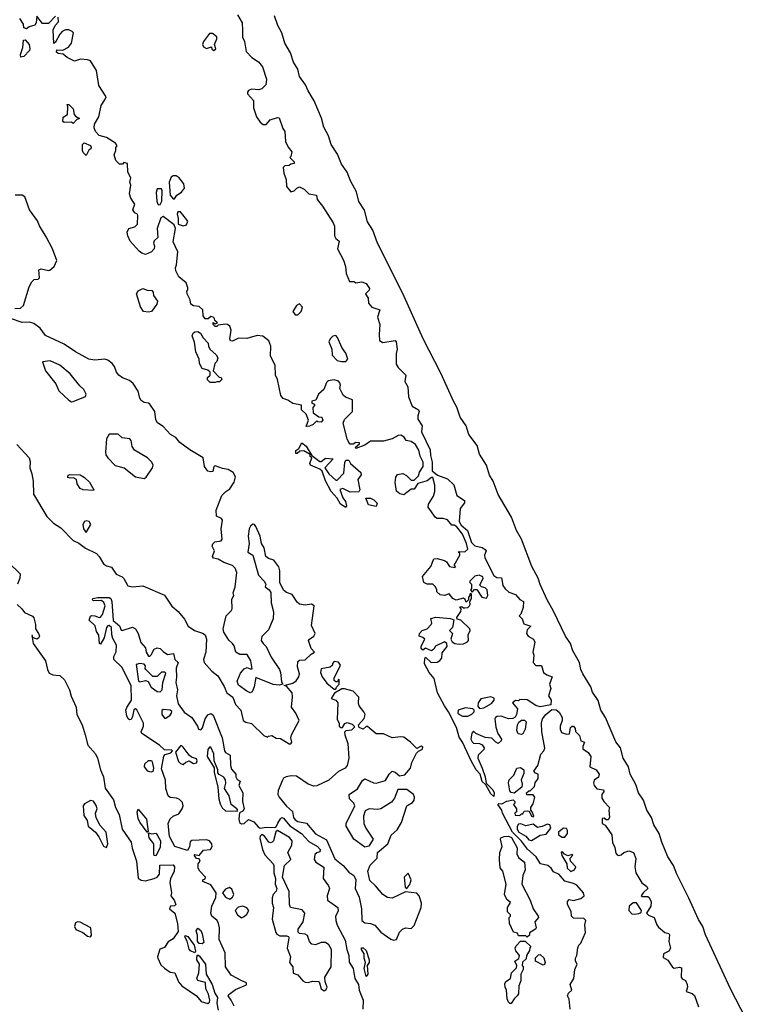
# Model space of a CAD drawing. Extents: x 2923744 to 3052146, y 543855 to 918667.
# Tile 47 of 50: x 2963517 to 2968525, y 877998 to 884786. Entities that reach past the tile are written whole.
import ezdxf

# ---------------------------------------------------------------- set-up
doc = ezdxf.new("R2010")
doc.units = 0

msp = doc.modelspace()

# ---------------------------------------------------------------- linework, layer by layer
at = {"layer": '0CON10XD'}
for points in [[(2963765, 884810), (2963715, 884760), (2963675, 884760), (2963635, 884810), (2963631.2, 884765), (2963621.7, 884748.3), (2963583, 884737), (2963565, 884723.3), (2963545, 884730), (2963543.3, 884755), (2963519.4, 884795)], [(2966785, 879430), (2966765, 879447.5), (2966730, 879510), (2966705, 879532.5), (2966690, 879585), (2966664.2, 879614.2), (2966628.8, 879675), (2966568, 879805), (2966545, 879840), (2966528, 879905), (2966472.9, 880015), (2966444.6, 880054.6), (2966397.5, 880145), (2966372.8, 880242.8), (2966338.8, 880285), (2966307.5, 880345), (2966308.3, 880381.7), (2966315, 880390), (2966353.6, 880353.6), (2966395, 880356.7), (2966412.3, 880367.7), (2966426.2, 880385), (2966429.3, 880420.7), (2966462.5, 880465), (2966460, 880485), (2966445, 880497.5), (2966383.3, 880466.7), (2966372.5, 880445), (2966355, 880433.3), (2966315, 880452.5), (2966295, 880440), (2966283, 880453), (2966283, 880467), (2966310, 880515), (2966296.7, 880526.7), (2966270, 880535), (2966272.5, 880555), (2966290, 880575), (2966325, 880586.7), (2966352.5, 880615), (2966357.5, 880625), (2966351.7, 880658.3), (2966385, 880667.5), (2966486.7, 880656.7), (2966508.3, 880648.3), (2966500, 880595), (2966480, 880575), (2966500, 880555), (2966487.5, 880515), (2966497, 880497), (2966516.1, 880486.1), (2966545, 880481.2), (2966575, 880483.3), (2966603.6, 880496.4), (2966610, 880505), (2966608, 880545), (2966621.2, 880575), (2966620, 880585), (2966556.4, 880646.4), (2966531.7, 880651.7), (2966530, 880665), (2966557.5, 880705), (2966560, 880725), (2966551.7, 880738.3), (2966565, 880740), (2966575, 880730), (2966585, 880730), (2966605, 880733.3), (2966617.5, 880745), (2966622.5, 880755), (2966620, 880775), (2966630, 880795), (2966630, 880825), (2966625, 880830), (2966620, 880825), (2966620, 880815), (2966610, 880805), (2966610, 880785), (2966595, 880770), (2966588.3, 880788.3), (2966576.7, 880796.7), (2966525, 880783.3), (2966502.5, 880795), (2966477, 880827), (2966445, 880816.7), (2966415, 880820), (2966391.7, 880841.7), (2966392.5, 880855), (2966383.3, 880875), (2966365, 880893.3), (2966325, 880893.8), (2966303.3, 880905), (2966294.1, 880945.9), (2966351.2, 881015), (2966371.7, 881068.3), (2966395, 881070), (2966445, 881056.7), (2966458, 881048), (2966480, 881015), (2966515, 881010), (2966520, 881015), (2966512.5, 881025), (2966550, 881095), (2966550, 881105), (2966540, 881115), (2966545, 881120), (2966585, 881117.5), (2966606.7, 881135), (2966597.5, 881175), (2966568.3, 881238.3), (2966529.3, 881289.3), (2966511.7, 881301.7), (2966495, 881300), (2966465, 881337.5), (2966435, 881347.5), (2966395, 881347.5), (2966383.3, 881353.3), (2966333.3, 881425), (2966334.1, 881445.9), (2966369.5, 881500.5), (2966377.3, 881532.7), (2966377.7, 881577.7), (2966365, 881630), (2966355, 881630), (2966325, 881606.7), (2966261.7, 881588.3), (2966235, 881550), (2966215, 881550), (2966165, 881510), (2966136.4, 881516.4), (2966113.8, 881535), (2966104.2, 881595), (2966108.8, 881631.2), (2966120.7, 881649.3), (2966157, 881657), (2966183, 881643), (2966215, 881610), (2966235, 881610), (2966265, 881640), (2966273.3, 881666.7), (2966297.5, 881705), (2966297.5, 881735), (2966276.1, 881776.1), (2966267.7, 881817.7), (2966245, 881857.5), (2966215, 881876.7), (2966180, 881885), (2966167, 881907), (2966145, 881921.9), (2966125, 881920), (2966083.2, 881896.8), (2966025, 881880), (2965935, 881880), (2965896.7, 881853.3), (2965835, 881830), (2965831.7, 881838.3), (2965858.3, 881861.7), (2965858.3, 881868.3), (2965835, 881870), (2965815, 881860), (2965795, 881860), (2965785, 881870), (2965773.3, 881895), (2965747.5, 882005), (2965755, 882030), (2965810, 882085), (2965810, 882165), (2965763, 882183), (2965746.4, 882196.4), (2965723, 882243), (2965727.5, 882265), (2965723, 882283), (2965715, 882292.5), (2965685, 882303.3), (2965643.9, 882296.1), (2965632.5, 882285), (2965612.5, 882235), (2965577.5, 882205), (2965558.3, 882161.7), (2965530, 882155), (2965531.7, 882141.7), (2965550, 882135), (2965550, 882125), (2965538.3, 882111.7), (2965540, 882075), (2965578.3, 882048.3), (2965600, 882045), (2965607.5, 882025), (2965595, 882010), (2965573, 882013), (2965565, 882020), (2965540, 881995), (2965515, 881983.3), (2965491.7, 881981.7), (2965507.5, 882025), (2965492.5, 882065), (2965460, 882095), (2965458.3, 882128.3), (2965399.3, 882139.3), (2965365, 882162.5), (2965333.9, 882173.9), (2965316.7, 882195), (2965293.3, 882305), (2965280, 882335), (2965278.8, 882405), (2965246.2, 882465), (2965248.8, 882535), (2965235, 882572.5), (2965193.9, 882603.9), (2965155, 882608), (2965082.6, 882587.4), (2965025, 882589.2), (2964985, 882570), (2964971.2, 882571.2), (2964966, 882585), (2964974.2, 882644.2), (2964965, 882672.5), (2964950, 882685), (2964935, 882686.7), (2964885, 882680), (2964875, 882670), (2964865, 882670), (2964850, 882685), (2964851.7, 882698.3), (2964865, 882690), (2964880, 882695), (2964861.7, 882711.7), (2964860, 882725), (2964850, 882735), (2964835, 882740), (2964817, 882723), (2964795, 882722.5), (2964782.5, 882745), (2964780, 882785), (2964755, 882807.5), (2964715, 882813.3), (2964697.5, 882825), (2964693.3, 882855), (2964672.5, 882895), (2964670, 882915), (2964677, 882923), (2964676.7, 882936.7), (2964665, 882972.5), (2964615, 883012.5), (2964593.3, 883055), (2964590, 883075), (2964597.5, 883095), (2964606.7, 883185), (2964574.1, 883254.1), (2964590, 883345), (2964581.7, 883371.7), (2964505, 883430), (2964490.7, 883419.3), (2964465.7, 883345), (2964470, 883285), (2964445, 883260), (2964440, 883245), (2964447.5, 883225), (2964443.3, 883205), (2964425.7, 883184.3), (2964385, 883167.5), (2964360, 883175), (2964340.7, 883190.7), (2964278.3, 883258.3), (2964262.5, 883295), (2964258.3, 883321.7), (2964270, 883345), (2964311.7, 883358.3), (2964330, 883375), (2964332.5, 883435), (2964330, 883445), (2964310, 883455), (2964297.5, 883475), (2964310, 883515), (2964283.3, 883555), (2964273.3, 883585), (2964282.5, 883645), (2964277.5, 883665), (2964282.5, 883695), (2964263.3, 883735), (2964260, 883795), (2964235, 883800), (2964225, 883790), (2964205, 883790), (2964180, 883815), (2964167.5, 883855), (2964180, 883885), (2964180, 883905), (2964190, 883915), (2964177.5, 883935), (2964115, 883973.3), (2964065, 883987.5), (2964040, 884015), (2964030.7, 884040.7), (2964032.5, 884065), (2964062.5, 884115), (2964080, 884195), (2964105, 884232.5), (2964112.5, 884255), (2964062, 884332), (2964047.5, 884435), (2964005, 884502.5), (2963985, 884510), (2963936.4, 884513.6), (2963895, 884500), (2963843.9, 884523.9), (2963817, 884547), (2963783, 884553), (2963771.7, 884561.7), (2963772.5, 884577.5), (2963815, 884576.7), (2963853.9, 884596.1), (2963873.3, 884625), (2963887.5, 884695), (2963880, 884705), (2963855, 884716.2), (2963833.9, 884716.1), (2963810, 884705), (2963793.9, 884686.1), (2963765, 884630), (2963751.7, 884621.7), (2963747.5, 884715), (2963762.5, 884745), (2963785, 884770), (2963783, 884803)], [(2965018.3, 884818.3), (2965050, 884765), (2965053.9, 884713.9)], [(2968524.7, 877894.7), (2968415.4, 878105), (2968244.5, 878475.5), (2968224.6, 878535), (2968195, 878582.9), (2968129.2, 878729.1), (2968045.5, 878895), (2968022.9, 878955), (2967984.6, 879015), (2967942, 879115), (2967923.6, 879175), (2967887.7, 879235), (2967871.1, 879285), (2967840, 879335), (2967815.5, 879405), (2967782.2, 879455), (2967763.3, 879513.3), (2967723.5, 879585), (2967711.9, 879635), (2967675, 879694.2), (2967657.1, 879765), (2967625, 879806), (2967554.4, 879974.4), (2967521.1, 880025), (2967503, 880093), (2967465, 880149.2), (2967452.7, 880187.3), (2967397.9, 880275), (2967383.8, 880305), (2967374.3, 880355), (2967329.3, 880435), (2967313.5, 880485), (2967279.3, 880535), (2967197, 880707), (2967152.8, 880785), (2967105, 880890.8), (2967091.5, 880935), (2967046.8, 881015), (2966974.7, 881204.7), (2966940.8, 881265), (2966906.5, 881355), (2966815, 881512.9), (2966779.5, 881605), (2966755, 881646), (2966734.6, 881714.6), (2966685, 881789.2), (2966669.1, 881849.1), (2966612.4, 881925), (2966594.7, 881984.7), (2966553.9, 882045), (2966530.7, 882115), (2966507.2, 882155), (2966419.5, 882349.5), (2966298, 882585), (2966166.2, 882876.2), (2966054.3, 883104.3), (2965983.3, 883245), (2965950.5, 883335), (2965915, 883392.9), (2965892.7, 883472.7), (2965855, 883532.5), (2965837.8, 883597.8), (2965796.2, 883675), (2965773.6, 883733.6), (2965735, 883790.5), (2965708.6, 883858.6), (2965664.8, 883925), (2965646.1, 883985), (2965613.3, 884045), (2965597, 884107), (2965546.5, 884226.5), (2965505.3, 884295), (2965487.4, 884337.4), (2965445.4, 884395), (2965433.5, 884445), (2965405, 884491.9), (2965382.5, 884557.5), (2965345, 884624.2), (2965323.5, 884695), (2965295.4, 884745), (2965272.3, 884812.3)], [(2965053.9, 884713.9), (2965052.5, 884665), (2965066, 884635), (2965077.5, 884567.5), (2965117.5, 884525), (2965162.5, 884495), (2965190.7, 884460.7), (2965218.8, 884375), (2965213.6, 884336.4), (2965185, 884310), (2965165, 884302.5), (2965115, 884306.7), (2965095, 884297.5), (2965087.5, 884285), (2965087.5, 884275), (2965128.8, 884228.8), (2965127.9, 884177.9), (2965150, 884115), (2965175, 884080), (2965196.4, 884063.6), (2965216.1, 884063.9), (2965242.5, 884095), (2965295, 884112.5), (2965305, 884110), (2965331.2, 884035), (2965343.8, 884015), (2965350, 883945), (2965367, 883907), (2965393.8, 883875), (2965387, 883843), (2965380, 883835), (2965410, 883805), (2965410, 883795), (2965385, 883790), (2965375, 883780), (2965345, 883777.5), (2965333.9, 883766.1), (2965337, 883727), (2965353.3, 883685), (2965356.4, 883636.4), (2965385, 883600), (2965410, 883605), (2965427.5, 883625), (2965445, 883633.3), (2965478.3, 883618.3), (2965510, 883585), (2965562.5, 883575), (2965566.7, 883545), (2965605, 883500), (2965676.7, 883385), (2965687, 883363), (2965687.5, 883295), (2965697, 883277), (2965719.3, 883259.3), (2965707.5, 883205), (2965748.8, 883128.8), (2965762, 883085), (2965767.5, 883035), (2965790, 882980), (2965821.7, 882981.7), (2965835, 882972.5), (2965875, 882977.5), (2965905, 882967.5), (2965927, 882933), (2965925, 882920), (2965900, 882895), (2965918.8, 882865), (2965922.3, 882832.3), (2965943.9, 882803.9), (2966000, 882785), (2965983.3, 882735), (2966000, 882685), (2965993.8, 882615), (2965996.7, 882575), (2966020.3, 882560.3), (2966105, 882574), (2966112.5, 882565), (2966118.5, 882515), (2966111.1, 882485), (2966111.7, 882411.7), (2966125, 882386.7), (2966177.5, 882335), (2966172, 882292), (2966191.2, 882255), (2966197.5, 882185), (2966221.1, 882121.1), (2966265, 882095.8), (2966270, 882085), (2966260.8, 882055), (2966262.1, 882032.1), (2966291.2, 881985), (2966286.7, 881945), (2966345, 881820), (2966349.3, 881780.7), (2966358.8, 881735), (2966360, 881675), (2966396.4, 881646.4), (2966465, 881620), (2966509.5, 881579.5), (2966530, 881505), (2966581.7, 881471.7), (2966582.5, 881455), (2966552.5, 881415), (2966546.7, 881325), (2966560.7, 881300.7), (2966603.3, 881265), (2966630.8, 881180.8), (2966655, 881158.8), (2966705, 881146), (2966725, 881133.3), (2966731.2, 881125), (2966719.4, 881095), (2966722.1, 881075), (2966784.2, 880954.2), (2966805, 880940.5), (2966837.9, 880937.9), (2966847.5, 880885), (2966862.4, 880862.4), (2966888.9, 880838.9), (2966933.6, 880823.6), (2966965, 880787.5), (2966990, 880775), (2966986.4, 880733.6), (2966971.7, 880688.3), (2966960, 880675), (2966980, 880655), (2966990.7, 880620.7), (2967040, 880605), (2967015, 880580), (2967010, 880555), (2967022.5, 880535), (2967057.5, 880515), (2967067.5, 880495), (2967052.5, 880425), (2967060, 880405), (2967056.2, 880355), (2967075, 880334), (2967112.5, 880332.5), (2967127.5, 880285), (2967149.3, 880269.3), (2967187.5, 880255), (2967167.5, 880205), (2967177.5, 880175), (2967162.5, 880125), (2967180, 880095), (2967178.3, 880061.7), (2967105, 880047.5), (2967075, 880056.7), (2967015, 880097.5), (2966965, 880100), (2966955, 880090), (2966935, 880092.5), (2966913.6, 880076.4), (2966947.5, 880035), (2966941.2, 879995), (2966932, 879978), (2966915, 879968.8), (2966885, 879965.7), (2966835, 879984.3), (2966808.3, 879981.7), (2966796, 879974), (2966791.2, 879965), (2966798.6, 879908.6), (2966812.5, 879865), (2966838.8, 879825), (2966835, 879813.3), (2966815, 879796.7), (2966797.5, 879805), (2966771.7, 879831.7), (2966725, 879836.7), (2966660, 879865), (2966645, 879880), (2966633, 879867), (2966626.7, 879825), (2966635, 879807.5), (2966645, 879797.5), (2966685, 879796.7), (2966705, 879787.5), (2966717.5, 879765), (2966716.7, 879755), (2966676.2, 879715), (2966673.8, 879695), (2966705.5, 879625.5), (2966725.8, 879565), (2966732.5, 879522.5), (2966778.8, 879475), (2966786.7, 879455), (2966785, 879430)], [(2963525, 884527.5), (2963522, 884545), (2963538.8, 884595), (2963542.5, 884645), (2963555, 884647.5), (2963583.6, 884613.6), (2963587.5, 884585), (2963585, 884573.8), (2963545, 884531.2), (2963525, 884527.5)], [(2964855, 884572.5), (2964870, 884585), (2964860, 884615), (2964877, 884653), (2964877, 884667), (2964845, 884690), (2964825, 884690), (2964783.3, 884635), (2964776.7, 884615), (2964785, 884597.5), (2964805, 884587.5), (2964838.3, 884598.3), (2964841.7, 884581.7), (2964855, 884572.5)], [(2963885, 884070), (2963875, 884080), (2963825, 884077.5), (2963814.2, 884084.2), (2963817, 884113), (2963847, 884133), (2963850, 884185), (2963845, 884200), (2963855, 884200), (2963885, 884170), (2963893, 884133), (2963901.7, 884121.7), (2963930, 884105), (2963911.7, 884098.3), (2963885, 884070)], [(2963975, 883850), (2963955, 883870), (2963950, 883885), (2963950, 883925), (2963962.5, 883937.5), (2964005, 883917.5), (2964010, 883905), (2964007.5, 883895), (2963993.3, 883886.7), (2963975, 883850)], [(2964585, 883550), (2964600, 883575), (2964633, 883597), (2964652.5, 883625), (2964647.5, 883655), (2964617.5, 883695), (2964595, 883710), (2964575, 883710), (2964560.5, 883699.5), (2964546.7, 883665), (2964553.3, 883575), (2964575, 883550), (2964585, 883550)], [(2964475, 883510), (2964485, 883512.5), (2964497.5, 883535), (2964500, 883605), (2964495, 883620), (2964465, 883620), (2964457.5, 883595), (2964462.5, 883535), (2964470, 883515), (2964475, 883510)], [(2963485, 882794), (2963524.1, 882795.9), (2963543.8, 882815), (2963582, 882945), (2963600.9, 882979.1), (2963616.1, 882993.9), (2963645, 882996.7), (2963653.3, 883005), (2963648.3, 883061.7), (2963665, 883067.5), (2963715, 883056.7), (2963725, 883060), (2963755, 883084.2), (2963773.5, 883125), (2963742.8, 883205), (2963699.8, 883289.8), (2963653.3, 883365), (2963639.5, 883399.5), (2963585.8, 883475), (2963553.8, 883565), (2963535, 883576.4), (2963487, 883577)], [(2964645, 883363.8), (2964667.7, 883372.3), (2964677, 883397), (2964625, 883460), (2964608.3, 883461.7), (2964602.5, 883445), (2964610, 883415), (2964610, 883375), (2964645, 883363.8)], [(2964405, 882768.8), (2964370, 882775), (2964350, 882805), (2964323.3, 882895), (2964335, 882917.5), (2964365, 882932.5), (2964395, 882920), (2964428.3, 882918.3), (2964437, 882907), (2964440, 882885), (2964467.5, 882845), (2964463.3, 882825), (2964425, 882773.3), (2964405, 882768.8)], [(2965435, 882750), (2965456, 882775), (2965465.8, 882804.2), (2965445, 882826.2), (2965425, 882816.2), (2965398.8, 882775), (2965415, 882750), (2965435, 882750)], [(2965385, 879794.3), (2965393.8, 879805), (2965386.7, 879835), (2965390, 879855), (2965443.3, 879955), (2965419.6, 880005), (2965391.6, 880045), (2965397.6, 880117.6), (2965394.3, 880145), (2965355, 880190), (2965340, 880195), (2965399.5, 880210.5), (2965422.5, 880227.5), (2965440, 880255), (2965446.7, 880275), (2965430.8, 880325), (2965435, 880360), (2965445, 880370), (2965485, 880373.3), (2965525, 880412.5), (2965550, 880425), (2965525, 880450), (2965508, 880505), (2965514, 880515), (2965545.4, 880534.6), (2965554.4, 880555), (2965528.8, 880608.8), (2965546, 880745), (2965527.3, 880757.3), (2965485, 880750), (2965445, 880756.9), (2965430, 880770), (2965395, 880823.3), (2965355, 880835.8), (2965335, 880852.5), (2965309.4, 880905), (2965310, 880985), (2965302.9, 881012.9), (2965269.4, 881059.4), (2965231.4, 881071.4), (2965213.9, 881083.9), (2965201.8, 881145), (2965183.9, 881173.9), (2965173.6, 881225), (2965145, 881292.5), (2965135, 881305.3), (2965125, 881307.2), (2965108.2, 881295), (2965098.1, 881275), (2965090.8, 881225), (2965098, 881175), (2965090, 881115), (2965123.6, 881093.6), (2965162.5, 880955), (2965202.5, 880915), (2965212.5, 880895), (2965210, 880875), (2965237.5, 880855), (2965247.1, 880837.1), (2965251.5, 880765), (2965266.8, 880703.2), (2965264.1, 880655), (2965231.4, 880578.6), (2965187.2, 880532.8), (2965181.8, 880505), (2965194.2, 880484.2), (2965216.7, 880465), (2965250.1, 880390.1), (2965307.5, 880305), (2965315.3, 880285), (2965320.5, 880220.5), (2965330, 880205), (2965305, 880197.5), (2965265, 880201.2), (2965145, 880250), (2965132.7, 880187.3), (2965118.8, 880151.2), (2965105, 880146), (2965083, 880157), (2965025, 880198.8), (2965015.8, 880225), (2965039.1, 880280.9), (2965065, 880310), (2965085, 880320), (2965105, 880310), (2965120, 880310), (2965110, 880365), (2965085, 880410), (2965035, 880409.4), (2965008, 880425), (2964995, 880468.8), (2964985, 880485.7), (2964958.1, 880508.1), (2964925, 880562.5), (2964919.5, 880585), (2964940.8, 880675), (2964975, 880711.2), (2964980.8, 880725), (2964979.3, 880790.7), (2964992.5, 880815), (2964987.5, 880835), (2965002.5, 880875), (2965013.2, 880975), (2965001.2, 881005), (2964985, 881023.5), (2964925, 881044.4), (2964885, 881067.1), (2964852.9, 881072.9), (2964846.2, 881085), (2964860, 881125), (2964844.3, 881155), (2964847.3, 881172.7), (2964862.5, 881185), (2964905, 881192.5), (2964913.3, 881205), (2964905.6, 881275), (2964915.5, 881335.5), (2964907.8, 881347.8), (2964872.9, 881362.9), (2964872.2, 881405), (2964911.5, 881505), (2964937, 881533), (2964965, 881550.8), (2964995, 881596.7), (2965005.6, 881635), (2964988.9, 881665), (2964955, 881684.6), (2964915, 881691.5), (2964865, 881710), (2964856.2, 881705), (2964848.8, 881671.2), (2964835, 881667.5), (2964815, 881673.3), (2964790.9, 881705), (2964781.2, 881765), (2964689.4, 881819.4), (2964621.3, 881871.3), (2964594.4, 881905), (2964557, 881927), (2964505, 881980), (2964467.3, 882007.3), (2964456.4, 882026.4), (2964448.2, 882085), (2964415, 882134.3), (2964405, 882141.9), (2964375, 882146.9), (2964355, 882161.4), (2964345.9, 882175.9), (2964335, 882224), (2964298.6, 882278.6), (2964275, 882299.2), (2964225, 882317.1), (2964200.8, 882335), (2964184.3, 882355), (2964171.2, 882395), (2964154, 882415), (2964125, 882437.9), (2964105, 882444.7), (2964035, 882439.4), (2963995, 882445.3), (2963900.9, 882495), (2963825, 882549.1), (2963695, 882609.1), (2963657.9, 882657.9), (2963615, 882692.3), (2963585, 882701.3), (2963535, 882698.2), (2963454.3, 882725)], [(2964865, 882283.3), (2964830, 882285), (2964811.7, 882301.7), (2964811.7, 882318.3), (2964830, 882335), (2964830, 882355), (2964815, 882370), (2964775, 882380), (2964757.5, 882415), (2964753.3, 882445), (2964732, 882495), (2964722.3, 882562.3), (2964706.7, 882605), (2964713.3, 882625), (2964725, 882633.3), (2964745, 882636.7), (2964763.9, 882623.9), (2964781.7, 882591.7), (2964816.7, 882555), (2964817.5, 882535), (2964827.5, 882515), (2964872.5, 882475), (2964882.5, 882455), (2964875, 882430), (2964862.5, 882415), (2964850, 882365), (2964891.7, 882321.7), (2964905, 882320), (2964910, 882305), (2964895, 882290), (2964875, 882290), (2964865, 882283.3)], [(2965735, 882428.8), (2965765, 882430), (2965778.8, 882445), (2965765, 882486.7), (2965738, 882525), (2965708, 882595), (2965695, 882607.5), (2965675, 882604), (2965656, 882585), (2965647.5, 882565), (2965669.2, 882515), (2965671.7, 882471.7), (2965705, 882436.7), (2965735, 882428.8)], [(2963875, 882151.5), (2963885, 882153.5), (2963971.5, 882188.5), (2963976.6, 882205), (2963960.3, 882235), (2963930.8, 882260.7), (2963865, 882344.7), (2963795, 882404.6), (2963726.5, 882433.5), (2963675, 882426.7), (2963695.4, 882365), (2963766.5, 882275), (2963787, 882227), (2963855, 882162.1), (2963875, 882151.5)], [(2964375, 881622.7), (2964388.4, 881631.6), (2964431.5, 881695), (2964436.4, 881715), (2964427.7, 881735), (2964397.5, 881765), (2964309, 881819), (2964292.5, 881842.5), (2964285.3, 881885), (2964276.3, 881896.3), (2964223, 881903), (2964195, 881928.8), (2964132.9, 881927.1), (2964116.7, 881895), (2964109.7, 881805), (2964111.9, 881785), (2964124.8, 881765), (2964175, 881711.3), (2964237.2, 881697.2), (2964315, 881634.6), (2964375, 881622.7)], [(2963496.6, 881856.6), (2963582, 881765), (2963589, 881739), (2963586.6, 881695), (2963601.6, 881655), (2963609.2, 881605), (2963612.7, 881515), (2963705, 881360.3), (2963751.2, 881315), (2963801.3, 881281.3), (2963885, 881195.9), (2963925, 881177.5), (2963971.9, 881141.9), (2964045.6, 881105.6), (2964065.4, 881085.4), (2964095, 881033.5), (2964115, 881020.6), (2964150.3, 881010.3), (2964183.2, 880963.2), (2964224.3, 880945), (2964236.2, 880933.8), (2964262.5, 880882.5), (2964294.8, 880874.8), (2964365, 880881.5), (2964515, 880817.9), (2964565, 880742.9), (2964609.2, 880705), (2964653.5, 880653.5), (2964677.7, 880605), (2964722.9, 880575), (2964777, 880557), (2964794.6, 880545), (2964804.1, 880514.1), (2964799.3, 880425), (2964783.3, 880375), (2964787.8, 880355), (2964842.2, 880295), (2964882.6, 880262.6), (2964927.5, 880187.5), (2964944, 880145), (2964986.2, 880115), (2965003.8, 880065), (2965042.5, 880025), (2965057.5, 879955), (2965075, 879942.5), (2965115, 879933.3), (2965200.5, 879850.5), (2965225, 879840), (2965233, 879847), (2965255, 879850), (2965285, 879833.3), (2965315, 879830), (2965375, 879794.3), (2965385, 879794.3)], [(2965765, 881422.5), (2965727.5, 881445), (2965706.1, 881486.1), (2965663.9, 881533.9), (2965625, 881607.5), (2965602, 881672), (2965585, 881687.5), (2965522.5, 881715), (2965517.5, 881725), (2965530, 881765), (2965520, 881775), (2965518.3, 881788.3), (2965475, 881812.5), (2965448.3, 881811.7), (2965430, 881795), (2965420, 881795), (2965420, 881815), (2965440, 881830), (2965461.7, 881868.3), (2965492.5, 881845), (2965531.7, 881781.7), (2965585, 881740), (2965595, 881740), (2965625, 881762.5), (2965678.3, 881758.3), (2965620, 881695), (2965647.5, 881655), (2965695, 881610), (2965705, 881610), (2965751.7, 881658.3), (2965757, 881733), (2965765, 881750), (2965785, 881750), (2965797, 881727), (2965867.5, 881665), (2965871.7, 881648.3), (2965847.5, 881615), (2965862.5, 881545), (2965855, 881530), (2965795, 881527.5), (2965745, 881552.5), (2965723, 881547), (2965745, 881490), (2965762.5, 881465), (2965770, 881435), (2965765, 881422.5)], [(2964025, 881540), (2963955, 881543.3), (2963933.9, 881553.9), (2963912.5, 881585), (2963910, 881615), (2963887.5, 881627.5), (2963865, 881623.8), (2963850, 881630), (2963852.5, 881645), (2963865, 881650), (2963935, 881647.5), (2963965, 881630), (2963998.3, 881598.3), (2964027.5, 881545), (2964025, 881540)], [(2965975, 881430), (2965921.7, 881441.7), (2965902.5, 881487.5), (2965935, 881486.7), (2965957.5, 881475), (2965981.7, 881451.7), (2965975, 881430)], [(2963975, 881250), (2964007.3, 881305), (2963995.6, 881325), (2963975, 881330.9), (2963962.9, 881325), (2963951.9, 881305), (2963956, 881275), (2963975, 881250)], [(2963438.9, 881045), (2963521.4, 880965), (2963519.2, 880935), (2963503, 880893)], [(2966735, 880796.7), (2966744, 880815), (2966739.2, 880855), (2966725, 880868.8), (2966700, 880875), (2966688.3, 880888.3), (2966712.5, 880935), (2966710, 880945), (2966683.9, 880956.1), (2966655, 880948.8), (2966620, 880915), (2966620, 880905), (2966630, 880895), (2966630, 880865), (2966623, 880853), (2966635, 880840), (2966651.7, 880858.3), (2966668.3, 880858.3), (2966703.3, 880805), (2966735, 880796.7)], [(2964995, 877983.6), (2964975.5, 878025.5), (2964953.8, 878055), (2964958.8, 878065), (2965005, 878100), (2965079.3, 878130.7), (2965080, 878145), (2965048.5, 878158.5), (2964975, 878199.5), (2964934.6, 878255), (2964933.2, 878353.2), (2964892.2, 878445), (2964893.6, 878525), (2964888.2, 878555), (2964878.1, 878575), (2964842.5, 878605), (2964835.7, 878625), (2964841.9, 878675), (2964869.2, 878735), (2964872.5, 878765), (2964835, 878822), (2964780, 878845), (2964780, 878855), (2964795, 878862.5), (2964798.8, 878875), (2964758.6, 878915), (2964747.5, 878935), (2964746.2, 878965), (2964760, 878985), (2964755, 879000), (2964735, 879002.5), (2964720, 879025), (2964725, 879030), (2964755, 879022.5), (2964785, 879061.2), (2964832.5, 879065), (2964843.8, 879085), (2964841.2, 879105), (2964824.3, 879124.3), (2964805, 879131.4), (2964703.6, 879126.4), (2964692, 879118), (2964687.3, 879082.7), (2964673, 879057), (2964587.1, 879085), (2964550.6, 879155), (2964541.4, 879245), (2964553.6, 879276.4), (2964574.2, 879295), (2964615, 879311.4), (2964637.5, 879345), (2964643.6, 879365), (2964639.1, 879389.1), (2964618.9, 879408.9), (2964597.7, 879417.7), (2964555, 879422.5), (2964540, 879435), (2964523.8, 879485), (2964521.8, 879541.8), (2964495, 879620), (2964511.7, 879708.3), (2964520.8, 879719.2), (2964558.3, 879731.7), (2964570, 879745), (2964565, 879750), (2964515, 879752.5), (2964480, 879785), (2964358, 879865), (2964355.6, 879875), (2964371.2, 879915), (2964370.9, 879935), (2964325, 880028), (2964315, 880034), (2964303, 880027), (2964295, 879982.5), (2964285, 879962), (2964275, 879958), (2964265, 879966.2), (2964255, 879986.7), (2964250, 880025), (2964255, 880044), (2964287.5, 880095), (2964285.8, 880195), (2964222.3, 880322.3), (2964166.9, 880375), (2964166.5, 880395), (2964182.2, 880427.8), (2964183.6, 880473.6), (2964160.4, 880520.4), (2964152.5, 880545), (2964149.4, 880595), (2964135, 880608), (2964125, 880606.2), (2964115.7, 880594.3), (2964099.4, 880525), (2964075, 880480), (2964067.5, 880485), (2964062.5, 880542.5), (2964046.7, 880566.7), (2964037.3, 880607.3), (2963996.7, 880645), (2964005, 880672.5), (2964013, 880677), (2964035, 880676.7), (2964065, 880663.3), (2964075, 880666.7), (2964088.8, 880685), (2964106.7, 880745), (2964097.3, 880767.3), (2964080.7, 880780.7), (2964025, 880780), (2964020, 880785), (2964022.5, 880795), (2964055, 880802.5), (2964135, 880802.2), (2964145.4, 880795), (2964153.3, 880775), (2964162.6, 880642.6), (2964205, 880606.5), (2964216.4, 880576.4), (2964223.6, 880573.6), (2964295, 880598.1), (2964315, 880586), (2964335, 880553.3), (2964351.8, 880491.8), (2964384, 880455), (2964390, 880425), (2964405, 880397.5), (2964415, 880396.7), (2964424.1, 880405.9), (2964443.2, 880446.8), (2964465, 880456), (2964485, 880451.2), (2964505, 880428.8), (2964535, 880410), (2964577.5, 880415), (2964587.5, 880375), (2964610, 880355), (2964596.2, 880315), (2964598.1, 880251.9), (2964594.4, 880215), (2964604.4, 880165), (2964597.7, 880125), (2964608.5, 880068.5), (2964650.9, 880010.9), (2964704.1, 879974.1), (2964743.3, 879915), (2964750, 879895), (2964765, 879890), (2964776.1, 879903.9), (2964795.8, 879965), (2964815, 879993.8), (2964835, 880002), (2964850, 879990), (2964913.8, 879835), (2964928.8, 879745), (2964935, 879733.3), (2964968, 879715), (2964971.1, 879645), (2964978, 879618), (2965006.7, 879585), (2965007.5, 879565), (2965017, 879547), (2965037.5, 879535), (2965027.5, 879505), (2965055.3, 879455), (2965052.9, 879395), (2965064, 879346), (2965055, 879330), (2965032.5, 879317.5), (2965026.7, 879275), (2965031.1, 879251.1), (2965045, 879242), (2965065, 879244.2), (2965095, 879271.2), (2965130.6, 879255), (2965160.5, 879220.5), (2965175, 879212.9), (2965215, 879218.7), (2965275, 879215.5), (2965285, 879222), (2965296.9, 879246.9), (2965315, 879277.3), (2965325, 879284.6), (2965335, 879280.8), (2965379, 879229), (2965460, 879175), (2965509.8, 879119.8), (2965569.1, 879085), (2965587.7, 879065), (2965585, 879048.6), (2965565, 879042.7), (2965550.5, 879029.5), (2965547.2, 878995), (2965558.1, 878978.1), (2965612.5, 878942.5), (2965609.5, 878865), (2965645.7, 878815), (2965652.9, 878795), (2965635.5, 878745), (2965638.6, 878715), (2965708.9, 878665), (2965711.3, 878638.7), (2965694.6, 878605), (2965695.4, 878575), (2965705, 878543.8), (2965760.2, 878440.2), (2965771.4, 878375), (2965785.6, 878335), (2965789, 878289), (2965815.9, 878245), (2965827.3, 878175), (2965852.5, 878135), (2965857.8, 878095), (2965884.2, 878025), (2965882.8, 877965)], [(2963501.1, 880755), (2963533.1, 880725), (2963549.6, 880699.6), (2963605, 880672.9), (2963615, 880661.2), (2963626.1, 880615), (2963625.8, 880585), (2963648.1, 880555), (2963653.1, 880535), (2963648, 880522), (2963635, 880515.8), (2963607, 880527), (2963605, 880540), (2963600, 880540), (2963611.1, 880485), (2963695, 880365.7), (2963709.2, 880305), (2963721.4, 880281.4), (2963745, 880269.7), (2963795, 880264.3), (2963825.2, 880235), (2963860.9, 880165), (2963871, 880121), (2963905.5, 880045), (2963911, 879995), (2963948.9, 879925), (2963968.3, 879855), (2963987.6, 879785), (2964038.7, 879725), (2964054, 879695), (2964073.3, 879613.3), (2964095.7, 879565), (2964107.5, 879487.5), (2964165, 879408.2), (2964178.1, 879355), (2964202.9, 879305), (2964223.9, 879205), (2964285.4, 879115), (2964293.1, 879073.1), (2964322.6, 878985), (2964335, 878866.9), (2964354, 878854), (2964385, 878849.5), (2964444.4, 878865), (2964465.5, 878875), (2964480.9, 878895), (2964483.9, 878956.1), (2964575, 878958.6), (2964584, 878945), (2964582, 878915), (2964557.7, 878862.3), (2964553, 878837), (2964564.2, 878765.8), (2964560, 878745), (2964566, 878736), (2964582.5, 878715), (2964592.5, 878685), (2964585, 878677.5), (2964557, 878673), (2964550, 878655), (2964586.4, 878626.4), (2964604.6, 878554.6), (2964609.5, 878500.5), (2964575, 878448.5), (2964541.5, 878428.5), (2964515, 878390), (2964483.2, 878376.8), (2964467.5, 878325), (2964470, 878315), (2964490.2, 878270.2), (2964515, 878246.9), (2964555, 878218.1), (2964587.5, 878215), (2964612.1, 878152.1), (2964633.8, 878123.8), (2964735.8, 878055.8), (2964767.9, 878017.9), (2964815, 878004), (2964825, 878012.5), (2964826.9, 878025), (2964817.5, 878067.5), (2964800, 878105), (2964797, 878147), (2964745, 878162.5), (2964739.2, 878175), (2964750.8, 878215), (2964756.7, 878275), (2964738.8, 878305), (2964737, 878323), (2964741.7, 878338.3), (2964755, 878332.5), (2964797.5, 878275), (2964802.5, 878205), (2964843.8, 878135), (2964862.5, 878075), (2964881.2, 878045), (2964876.7, 878005), (2964886.1, 877956.1)], [(2964485, 880151.4), (2964498.1, 880165), (2964503.1, 880216.9), (2964525, 880280), (2964516.7, 880286.7), (2964495, 880286.7), (2964465, 880257.5), (2964435, 880256.7), (2964387.5, 880305), (2964382.5, 880312.5), (2964385, 880330), (2964375, 880342.5), (2964345, 880346), (2964320.5, 880339.5), (2964336.1, 880226.1), (2964345, 880221.2), (2964385, 880229.2), (2964403.6, 880223.6), (2964423.1, 880183.1), (2964463.8, 880153.8), (2964485, 880151.4)], [(2965695, 880170), (2965700, 880185), (2965720, 880205), (2965720, 880235), (2965715, 880240), (2965708.3, 880221.7), (2965695, 880220), (2965685, 880230), (2965684, 880245), (2965728, 880335), (2965715, 880356), (2965685, 880360), (2965673, 880347), (2965672.5, 880335), (2965657.7, 880322.3), (2965595, 880310), (2965590, 880285), (2965602.2, 880255), (2965635, 880211.4), (2965685, 880170), (2965695, 880170)], [(2966095, 878439.2), (2966115, 878444), (2966134.6, 878495.4), (2966154.6, 878515.4), (2966175, 878524.4), (2966215, 878520.6), (2966235, 878540.8), (2966284.4, 878665), (2966285.5, 878695), (2966270.6, 878745), (2966253.1, 878763.1), (2966175, 878772), (2966085, 878729.6), (2966053, 878733), (2966020, 878755), (2965970, 878815), (2965930.2, 878850.2), (2965917.5, 878915), (2965933.2, 878956.8), (2965982, 879005), (2965982.5, 879045), (2966054.3, 879105), (2966077.5, 879162.5), (2966118.5, 879201.5), (2966148.9, 879251.1), (2966184.4, 879365), (2966225, 879388), (2966236.9, 879405), (2966238.9, 879425), (2966230.8, 879445), (2966185, 879478.8), (2966122.7, 879477.3), (2966100.5, 879419.5), (2966078.6, 879391.4), (2966005, 879346.2), (2965985, 879340.9), (2965925.4, 879344.6), (2965899.1, 879330.9), (2965887.1, 879295), (2965888.5, 879245), (2965902.1, 879212.1), (2965954.4, 879135), (2965922.7, 879087.3), (2965895, 879081.4), (2965820, 879135), (2965766.5, 879225), (2965768.1, 879245), (2965826.9, 879365), (2965820, 879385), (2965790.6, 879415), (2965787.1, 879445), (2965846.4, 879483.6), (2965879.4, 879540.6), (2965895, 879551.9), (2965956.2, 879525), (2965975, 879522.8), (2966039.1, 879540.9), (2966064.7, 879585.3), (2966085, 879604.4), (2966105, 879598.1), (2966135, 879571.9), (2966170.8, 879579.2), (2966211.2, 879625), (2966220.8, 879665), (2966251.7, 879728.3), (2966265, 879742.5), (2966293, 879757), (2966295, 879770), (2966285, 879776.2), (2966255, 879760), (2966209.6, 879805), (2966165, 879838.4), (2966145, 879841.8), (2966085, 879835.7), (2966025, 879861.2), (2965975, 879863.3), (2965915, 879913.3), (2965905, 879912.5), (2965885, 879893.8), (2965857.5, 879905), (2965853.3, 879925), (2965891.7, 879968.3), (2965898.1, 879995), (2965890, 880015), (2965855.8, 880055), (2965851.2, 880075), (2965854.2, 880115), (2965815, 880156.2), (2965755, 880172.5), (2965738.3, 880171.7), (2965687, 880143), (2965663.8, 880105), (2965695, 880094), (2965708.9, 880075), (2965705, 879960), (2965718, 879935), (2965720, 879915), (2965730, 879905), (2965743, 879907), (2965757.3, 879932.7), (2965775, 879940), (2965808.7, 879928.7), (2965823.3, 879915), (2965823.3, 879905), (2965805, 879887.5), (2965765, 879883.8), (2965755.8, 879874.2), (2965757.1, 879855), (2965779.1, 879795), (2965784.8, 879695.2), (2965775.2, 879644.8), (2965761.5, 879625), (2965715, 879601.9), (2965674.1, 879565), (2965647.7, 879542.3), (2965565, 879504.7), (2965545, 879501.1), (2965505, 879514.7), (2965425, 879571.1), (2965387.3, 879572.7), (2965354.2, 879565.8), (2965335, 879556), (2965327.4, 879542.6), (2965298.3, 879471.7), (2965296.8, 879445), (2965305.7, 879425), (2965355, 879363.8), (2965397.5, 879327.5), (2965405.4, 879285), (2965415, 879270), (2965435, 879258.1), (2965495, 879246.6), (2965555, 879173), (2965630.6, 879130.6), (2965690.2, 879000.2), (2965747.5, 878955), (2965785, 878908.6), (2965820, 878885), (2965833.3, 878855), (2965829.2, 878795), (2965856.3, 878736.3), (2965872.7, 878655), (2965875, 878575.7), (2965895, 878558.1), (2965933.9, 878553.9), (2965965, 878542), (2966005, 878493.8), (2966075, 878447.5), (2966095, 878439.2)], [(2966685, 880037.5), (2966715, 880042.5), (2966767.7, 880072.3), (2966787.5, 880095), (2966788.3, 880108.3), (2966765, 880117.5), (2966695, 880102.5), (2966676.7, 880075), (2966673.6, 880053.6), (2966685, 880037.5)], [(2964525, 879970), (2964555, 879991.2), (2964564, 880005), (2964565.5, 880015.5), (2964555, 880025.8), (2964505, 880029.2), (2964496, 880024), (2964498, 879995), (2964515, 879970), (2964525, 879970)], [(2966605, 879983.3), (2966633, 879997), (2966650, 880015), (2966650, 880025), (2966640, 880035), (2966589.3, 880040.7), (2966540, 880025), (2966537.5, 880005), (2966547.5, 879995), (2966570, 879985), (2966605, 879983.3)], [(2967310, 877965), (2967303, 878033), (2967292.5, 878055), (2967300, 878075), (2967322.5, 878095), (2967310, 878135), (2967336.2, 878175), (2967343.6, 878236.4), (2967360, 878275), (2967347.5, 878295), (2967347.5, 878315), (2967357.5, 878335), (2967363, 878387), (2967370, 878405), (2967385, 878420), (2967417, 878493), (2967412.5, 878545), (2967420, 878575), (2967405, 878590), (2967335, 878592.5), (2967320, 878605), (2967317, 878637), (2967292.5, 878685), (2967293, 878707), (2967305, 878720), (2967335, 878712.5), (2967385, 878727.5), (2967407.5, 878745), (2967403.3, 878765), (2967357.9, 878817.9), (2967335, 878831.2), (2967275, 878847.5), (2967235, 878892.5), (2967195, 878910), (2967180, 878935), (2967157.5, 878955), (2967107, 878967), (2967077.5, 879015), (2967016.1, 879066.1), (2966975, 879122.5), (2966913.9, 879183.9), (2966843.8, 879315), (2966840, 879335), (2966812.5, 879375), (2966818.3, 879381.7), (2966839.3, 879380.7), (2966875, 879397.5), (2966917.5, 879407.5), (2966930, 879395), (2966930, 879385), (2966920, 879375), (2966940, 879345), (2966940, 879325), (2966930, 879315), (2966931.7, 879301.7), (2966965, 879300), (2966975, 879310), (2966985, 879310), (2966995, 879330), (2967015, 879332.5), (2967028.3, 879328.3), (2967043.6, 879293.6), (2967055, 879290), (2967060, 879295), (2967050, 879325), (2967040, 879335), (2967040, 879355), (2967055, 879380), (2967066.7, 879425), (2967055, 879442.5), (2967011.7, 879441.7), (2967010, 879455), (2967025, 879470), (2967035, 879470), (2967065, 879500), (2967070, 879525), (2967090, 879555), (2967090, 879585), (2967071.7, 879591.7), (2967060, 879605), (2967087.5, 879645), (2967108.3, 879721.7), (2967130, 879745), (2967136.4, 879763.6), (2967116.7, 879875), (2967113.3, 879935), (2967121.2, 879965), (2967144, 879996), (2967185, 880030), (2967215, 880027.5), (2967235, 880012.5), (2967256, 879975), (2967256.4, 879953.6), (2967242.5, 879915), (2967242.5, 879895), (2967251.7, 879871.7), (2967285, 879860), (2967307, 879863), (2967312.5, 879905), (2967324, 879916), (2967335, 879916.2), (2967345, 879900), (2967347.5, 879877.5), (2967375, 879850), (2967383.3, 879813.3), (2967410, 879805), (2967397.5, 879775), (2967398.3, 879758.3), (2967435, 879733.3), (2967453.8, 879705), (2967447.5, 879635), (2967490, 879615), (2967510, 879585), (2967507.3, 879562.7), (2967476.4, 879543.6), (2967471.2, 879525), (2967476.7, 879505), (2967495, 879483.3), (2967540, 879475), (2967542.5, 879465), (2967528.8, 879445), (2967529.5, 879419.5), (2967542.5, 879395), (2967582.5, 879355), (2967577.5, 879335), (2967582.5, 879285), (2967571.7, 879268.3), (2967558.3, 879268.3), (2967545, 879280), (2967531.7, 879278.3), (2967532.5, 879245), (2967553, 879233), (2967597, 879167), (2967603.6, 879113.6), (2967619.3, 879079.3), (2967625, 879040), (2967635, 879027.5), (2967645, 879023.3), (2967661.7, 879028.3), (2967680, 879045), (2967715, 879056.7), (2967746.7, 879045), (2967763.6, 879003.6), (2967756.7, 878945), (2967763.8, 878905), (2967803.9, 878833.9), (2967839.3, 878809.3), (2967846.7, 878796.7), (2967813.6, 878766.4), (2967800, 878745), (2967805, 878740), (2967845, 878740), (2967855, 878733.3), (2967868.8, 878705), (2967866.2, 878675), (2967837.5, 878625), (2967851.7, 878611.7), (2967890, 878595), (2967908.8, 878545), (2967920.3, 878530.3), (2967962.5, 878492.5), (2967990, 878485), (2967996.2, 878476.2), (2967991.2, 878431.2), (2968002.5, 878385), (2967990, 878365), (2967953.6, 878346.4), (2967951.2, 878321.2), (2967985, 878302.5), (2968015, 878252.5), (2968027, 878247), (2968065, 878252.5), (2968078.3, 878248.3), (2968076.7, 878185), (2968083.6, 878173.6), (2968105, 878162.5), (2968118, 878135), (2968120, 878115), (2968110, 878085), (2968151.7, 878071.7), (2968167.3, 878057.3), (2968195, 877980)], [(2966975, 879857.5), (2966951.7, 879861.7), (2966942.5, 879885), (2966947.5, 879925), (2966957, 879943), (2966975, 879957.5), (2966997, 879957), (2967007.5, 879945), (2967000, 879895), (2966985, 879862.5), (2966975, 879857.5)], [(2964645, 879651.2), (2964662.7, 879667.3), (2964685, 879676.7), (2964715, 879658), (2964735, 879663.3), (2964740, 879675), (2964735, 879688.8), (2964700.8, 879700.8), (2964684.3, 879714.3), (2964645, 879770), (2964635, 879780), (2964625, 879780), (2964590, 879735), (2964612.4, 879672.4), (2964625, 879658.8), (2964645, 879651.2)], [(2965015, 879330), (2965020, 879335), (2965013.3, 879345), (2964974.4, 879375), (2964961.1, 879435), (2964928.8, 879485), (2964938.8, 879521.2), (2964935.8, 879545), (2964923.5, 879563.5), (2964891.7, 879581.7), (2964883, 879593), (2964883.3, 879615), (2964856.7, 879675), (2964856.2, 879725), (2964835, 879770), (2964825, 879770), (2964814, 879755), (2964808.8, 879705), (2964857, 879627), (2964857, 879597), (2964882, 879495), (2964888.8, 879415), (2964898.8, 879378.8), (2964912.8, 879352.8), (2964935, 879332.2), (2965015, 879330)], [(2964422.2, 879597.8), (2964400, 879605), (2964378.6, 879635), (2964380, 879655), (2964405, 879677.3), (2964425, 879678.6), (2964429.5, 879669.5), (2964438.9, 879625), (2964435, 879603.1), (2964422.2, 879597.8)], [(2966925, 879452.5), (2966905, 879457.5), (2966895, 879470), (2966886.7, 879525), (2966891.2, 879545), (2966922.3, 879577.7), (2966942.5, 879625), (2966969.3, 879629.3), (2966992.5, 879615), (2966991.7, 879588.3), (2966973.3, 879545), (2966980, 879515), (2966977.5, 879495), (2966925, 879452.5)], [(2964115, 879078.8), (2964125.7, 879104.3), (2964114.3, 879185), (2964071.2, 879231.2), (2964043.4, 879283.4), (2964040.8, 879315), (2964050.6, 879345), (2964045, 879369.2), (2964025, 879398.1), (2964005, 879402), (2963965, 879378.8), (2963955.8, 879365), (2963960, 879300), (2963983.3, 879265), (2963988.8, 879225), (2964040, 879185), (2964062.7, 879152.7), (2964095, 879086.7), (2964115, 879078.8)], [(2964395, 879183.3), (2964345, 879253.3), (2964335, 879279.2), (2964327.7, 879322.3), (2964335, 879342.5), (2964390.8, 879275), (2964401.7, 879188.3), (2964395, 879183.3)], [(2967045, 879126.7), (2967055, 879133.3), (2967105, 879162.5), (2967145, 879170), (2967177, 879213), (2967170, 879235), (2967155, 879240), (2967117, 879223), (2967085, 879217.5), (2967055, 879240), (2967005, 879227.5), (2966971.7, 879241.7), (2966955, 879240), (2966946.7, 879223.3), (2966946.2, 879205), (2966956.7, 879185), (2967006.4, 879156.4), (2967025, 879132.5), (2967045, 879126.7)], [(2967275, 879150), (2967292.5, 879175), (2967292.5, 879195), (2967285, 879210), (2967265, 879212.5), (2967230, 879185), (2967230, 879165), (2967255, 879150), (2967275, 879150)], [(2964455, 879020), (2964445, 879023.3), (2964442, 879035), (2964440.8, 879105), (2964409.4, 879145), (2964405, 879180), (2964425, 879173.8), (2964458.3, 879178.3), (2964488.8, 879125), (2964485, 879077.5), (2964455, 879020)], [(2965615, 878091.2), (2965629.7, 878100.3), (2965636, 878115), (2965621.8, 878151.8), (2965619.2, 878185), (2965663, 878257), (2965666.8, 878375), (2965647.9, 878407.9), (2965625, 878423.2), (2965595, 878423.3), (2965555, 878406.5), (2965531.7, 878411.7), (2965515, 878429.4), (2965501.5, 878471.5), (2965485, 878480.3), (2965446.2, 878485), (2965436.7, 878495), (2965436.4, 878515), (2965470.4, 878565), (2965482.9, 878625), (2965465, 878648.9), (2965382.9, 878665), (2965375.6, 878685), (2965375.3, 878775), (2965329.1, 878875), (2965343.1, 878955), (2965386.7, 878995), (2965364.4, 879045), (2965392.7, 879095), (2965394.7, 879125), (2965377.5, 879147.5), (2965295, 879195.8), (2965283.3, 879186.7), (2965266.4, 879125), (2965258.1, 879115), (2965245, 879111.1), (2965235, 879115.7), (2965218.9, 879138.9), (2965205, 879157.5), (2965185, 879167.5), (2965175, 879156.7), (2965172.7, 879142.7), (2965190.8, 879065), (2965207.2, 879027.3), (2965265, 878965.6), (2965268.8, 878955), (2965267.7, 878905), (2965279.6, 878865), (2965279.1, 878825), (2965290.4, 878795), (2965285, 878777.5), (2965264.5, 878755.5), (2965258.2, 878731.8), (2965257.2, 878695), (2965266.7, 878665), (2965257.5, 878585), (2965283.1, 878493.1), (2965290.5, 878480.5), (2965309.7, 878469.7), (2965355, 878470.6), (2965368.8, 878465), (2965372, 878455), (2965360.8, 878385), (2965382.5, 878325), (2965376.7, 878285), (2965400, 878255), (2965402.9, 878212.9), (2965435, 878201.2), (2965468.3, 878158.3), (2965485, 878149.2), (2965505, 878146.9), (2965535, 878157.9), (2965575.5, 878155.5), (2965584, 878145), (2965594, 878105), (2965615, 878091.2)], [(2967015, 878460), (2967005, 878470), (2966955, 878470), (2966948.3, 878488.3), (2966920, 878495), (2966893.3, 878555), (2966890, 878595), (2966900, 878605), (2966900, 878615), (2966880, 878635), (2966880, 878665), (2966900, 878700), (2966875, 878720), (2966857.5, 878755), (2966870, 878825), (2966847.5, 878915), (2966828.3, 878938.3), (2966823.3, 878995), (2966826.7, 879045), (2966842.5, 879085), (2966830, 879135), (2966834, 879146), (2966855, 879153.3), (2966885, 879156.7), (2966906.4, 879146.4), (2966946.4, 879076.4), (2966943.3, 879035), (2966955, 879010), (2966997, 878977), (2967000, 878925), (2966983.6, 878886.4), (2966978, 878825), (2967036, 878715), (2967056, 878656), (2967091.2, 878605), (2967093.3, 878595), (2967066.7, 878565), (2967076.7, 878525), (2967072.5, 878515), (2967030, 878490), (2967030, 878475), (2967015, 878460)], [(2967315, 878913.8), (2967340, 878925), (2967350, 878945), (2967312.5, 878985), (2967310, 879005), (2967330, 879025), (2967325, 879030), (2967295, 879020), (2967271.7, 879031.7), (2967255, 879050), (2967250, 879045), (2967253, 879023), (2967287, 878967), (2967290, 878935), (2967315, 878913.8)], [(2966185, 878796.7), (2966207, 878823), (2966216, 878855), (2966195, 878902.5), (2966167.1, 878872.9), (2966174.5, 878804.5), (2966185, 878796.7)], [(2964965, 878721.4), (2964984, 878736), (2964992.1, 878755), (2964980.2, 878790.2), (2964962.9, 878802.9), (2964935, 878792.2), (2964915.8, 878765), (2964935.6, 878735.6), (2964965, 878721.4)], [(2965045, 878594.4), (2965065, 878601.9), (2965081.9, 878618.1), (2965095.7, 878645), (2965083, 878663), (2965055, 878674.5), (2965023.9, 878666.1), (2965003.3, 878645), (2965017.5, 878615), (2965045, 878594.4)], [(2967755, 878618), (2967785, 878623.8), (2967799.3, 878630.7), (2967802.5, 878645), (2967768, 878698), (2967745, 878696.2), (2967718, 878675), (2967714.2, 878645), (2967735, 878622), (2967755, 878618)], [(2964005, 878462.5), (2964012.5, 878475), (2964007.5, 878525), (2963935, 878564.5), (2963915, 878565.7), (2963901.8, 878558.2), (2963894.5, 878535), (2963905, 878512.5), (2963953.6, 878493.6), (2963985, 878467.5), (2964005, 878462.5)], [(2964725, 878352.5), (2964695, 878365.8), (2964685, 878378.8), (2964671.7, 878431.7), (2964655, 878462.5), (2964657.5, 878472.5), (2964675.5, 878465.5), (2964720, 878405), (2964730, 878365), (2964725, 878352.5)], [(2964775, 878413.3), (2964755, 878417.5), (2964743.6, 878433.6), (2964742.5, 878475), (2964733.8, 878505), (2964745, 878522.5), (2964765, 878506.2), (2964775, 878482.5), (2964786.1, 878423.9), (2964775, 878413.3)], [(2966905, 878002.5), (2966895, 878002.5), (2966885, 878012.5), (2966876.7, 878035), (2966872.5, 878095), (2966862.5, 878115), (2966860.7, 878139.3), (2966867.5, 878155), (2966900, 878175), (2966906.7, 878215), (2966941.7, 878248.3), (2966942.5, 878265), (2966930, 878295), (2966956.7, 878313.3), (2966962.5, 878335), (2966936.1, 878366.1), (2966932.5, 878385), (2966939.3, 878400.7), (2966968.3, 878431.7), (2967001.7, 878431.7), (2967040, 878395), (2967033, 878387), (2967031.7, 878368.3), (2967010, 878335), (2967008.3, 878311.7), (2966983, 878287), (2966980, 878265), (2966987.5, 878255), (2966987, 878237), (2966970, 878205), (2966970.7, 878159.3), (2966957.5, 878125), (2966955, 878070), (2966946.7, 878055), (2966923.9, 878036.1), (2966905, 878002.5)], [(2965905, 878190), (2965892, 878245), (2965900, 878285), (2965891.4, 878315), (2965891.2, 878345), (2965873.3, 878375), (2965872.5, 878387.5), (2965885, 878386.7), (2965905, 878367.5), (2965926.2, 878305), (2965926.2, 878285), (2965912.5, 878265), (2965917.5, 878205), (2965905, 878190)], [(2967125, 878267.5), (2967072.5, 878295), (2967073, 878317), (2967091.7, 878338.3), (2967105, 878340), (2967128.3, 878318.3), (2967137.5, 878285), (2967135, 878272.5), (2967125, 878267.5)]]:
    msp.add_lwpolyline(points, dxfattribs=at)

doc.saveas('drawing.dxf')
